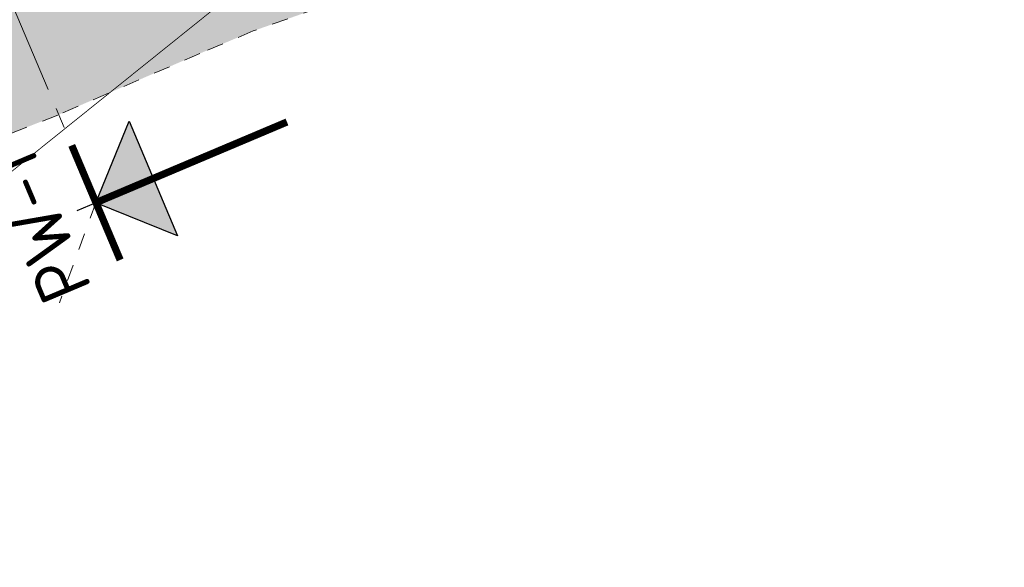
# Model space of a CAD drawing. Header units: metres. Extents: x 141698 to 145319, y 411539 to 418441.
# Tile 106 of 108: x 143930 to 144049, y 418064 to 418130. Entities that reach past the tile are written whole.
import ezdxf
from ezdxf.enums import TextEntityAlignment as Align

# ---------------------------------------------------------------- set-up
doc = ezdxf.new("R2010")
doc.units = ezdxf.units.M
for name, pattern in [('CENTRE', [50, 31.25, -6.25, 6.25, -6.25]), ('XX-CENTER', [8, 5, -1, 1, -1]), ('XX-HIDDEN', [4, 2, -2])]:
    doc.linetypes.add(name, pattern=pattern)
doc.layers.get('0').update_dxf_attribs({"lineweight": 25})
doc.layers.get('Defpoints').update_dxf_attribs({"lineweight": 25})
for name, color, linetype, lineweight in [('B01-WA-OG-ZONE-G', 7, 'XX-HIDDEN', 18), ('X-XX-AL-VERWIJZING-DOORNWAARD', 7, 'Continuous', 25), ('X-XX-AL-VERWIJZING_DOORSNEDE-G', 7, 'XX-CENTER', 18)]:
    doc.layers.add(name, color=color, linetype=linetype, lineweight=lineweight)
doc.layers.add('buitenbeschermingszone binnenkant', color=14, linetype='CENTRE')
doc.layers.add('Situatiekaart_Bufferzone', color=254, linetype='Continuous')
doc.styles.add('NLCS-ISO-M1000-T25', font='NLCS-ISO.ttf', dxfattribs={"height": 2.5})

# ---------------------------------------------------------------- blocks, each defined once
blk = doc.blocks.new('*U88')
for points in [[(-22.69323969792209, 7.412102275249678), (-26.20511519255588, 5.031612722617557), (-28.58560474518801, 8.543488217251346)], [(11.60948750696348, 0.8256767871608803), (8.097612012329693, -1.55481276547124), (5.717122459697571, 1.95706272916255)]]:
    blk.add_hatch(color=256).paths.add_polyline_path(points)
for p, q in [((-28.58560474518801, 8.543488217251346), (-22.69323969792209, 7.412102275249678)), ((-26.20511519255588, 5.031612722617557), (-28.58560474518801, 8.543488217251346)), ((-26.20511519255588, 5.031612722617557), (-25.63942222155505, 7.977795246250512)), ((-22.69323969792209, 7.412102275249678), (-26.20511519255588, 5.031612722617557)), ((5.717122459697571, 1.95706272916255), (11.60948750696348, 0.8256767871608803)), ((8.097612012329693, -1.55481276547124), (5.717122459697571, 1.95706272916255)), ((8.097612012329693, -1.55481276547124), (8.663304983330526, 1.391369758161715)), ((11.60948750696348, 0.8256767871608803), (8.097612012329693, -1.55481276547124))]:
    blk.add_line(p, q)
at = {"const_width": 0.35}
for points in [[(-26.20511519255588, 5.031612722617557), (-24.31947195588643, 14.85222113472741)], [(8.097612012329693, -1.55481276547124), (9.983255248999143, 8.265795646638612)], [(-23.25893266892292, 4.465919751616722), (-29.15129771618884, 5.597305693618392)], [(11.04379453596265, -2.120505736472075), (5.151429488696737, -0.9891197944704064)]]:
    blk.add_lwpolyline(points, dxfattribs=at)
at = {"layer": 'Defpoints'}
for points in [[(-26.20511519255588, 5.031612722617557), (-26.39367951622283, 4.049551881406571)], [(8.097612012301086, -1.554812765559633), (7.909047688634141, -2.536873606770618)]]:
    blk.add_lwpolyline(points, dxfattribs=at)
at = {"layer": 'X-XX-AL-VERWIJZING_DOORSNEDE-G'}
blk.add_line((-26.20511519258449, 5.031612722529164), (8.097612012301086, -1.554812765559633), dxfattribs=at)
at = {"style": 'NLCS-ISO-M1000-T25'}
for tag, p in [('NUMMER2', (-26.39367951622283, 4.049551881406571)), ('NUMMER1', (7.909047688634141, -2.536873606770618))]:
    blk.add_attdef(tag, text='', height=2.5, rotation=169.1309883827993, dxfattribs=at).set_placement(p, align=Align.BOTTOM_CENTER)

msp = doc.modelspace()

# ---------------------------------------------------------------- hatches: boundary and pattern name
at = {"layer": 'Situatiekaart_Bufferzone', "transparency": 33554559}
h = msp.add_hatch(color=256, dxfattribs=at)
h.dxf.hatch_style = 1
edge = h.paths.add_edge_path(flags=0)
edge.add_line((143885.4630367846, 418115.2014588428), (143902.8254999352, 418121.6465642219))
edge.add_line((143902.8254999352, 418121.6465642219), (143927.5464494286, 418131.3487672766))
edge.add_line((143927.5464494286, 418131.3487672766), (143925.651134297, 418135.834143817))
edge.add_line((143925.651134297, 418135.834143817), (143901.0891559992, 418126.1943320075))
edge.add_line((143901.0891559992, 418126.1943320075), (143883.7435421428, 418119.7554812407))
edge.add_line((143883.7435421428, 418119.7554812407), (143870.0014971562, 418114.4789209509))
edge.add_line((143870.0014971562, 418114.4789209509), (143861.9656334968, 418111.5351105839))
edge.add_arc((143858.3474397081, 418122.6362202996), 11.67587098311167, 234.9326761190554, 288.0523854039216, ccw=False)
edge.add_arc((143857.5842671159, 418118.5919513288), 8.10726896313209, 130.4186292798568, 222.8361829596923, ccw=False)
edge.add_line((143852.3277776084, 418124.764238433), (143866.0910382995, 418134.486995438))
edge.add_line((143866.0910382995, 418134.486995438), (143874.8091546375, 418140.6457196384))
edge.add_line((143874.8091546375, 418140.6457196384), (143886.5145652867, 418148.012461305))
edge.add_line((143886.5145652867, 418148.012461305), (143898.7530701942, 418154.1515637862))
edge.add_line((143898.7530701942, 418154.1515637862), (143906.4458925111, 418157.6405745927))
edge.add_line((143906.4458925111, 418157.6405745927), (143915.3057634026, 418161.9419224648))
edge.add_line((143915.3057634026, 418161.9419224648), (143914.8109957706, 418163.1128196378))
edge.add_line((143914.8109957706, 418163.1128196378), (143905.9064387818, 418158.7897772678))
edge.add_line((143905.9064387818, 418158.7897772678), (143898.2061146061, 418155.2973640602))
edge.add_line((143898.2061146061, 418155.2973640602), (143885.8904509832, 418149.1195570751))
edge.add_line((143885.8904509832, 418149.1195570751), (143874.1043718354, 418141.7020470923))
edge.add_line((143874.1043718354, 418141.7020470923), (143865.3586132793, 418135.5237956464))
edge.add_line((143865.3586132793, 418135.5237956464), (143851.5082238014, 418125.7394883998))
edge.add_arc((143859.4950793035, 418117.6316376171), 11.38099754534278, 134.5692752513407, 202.9004874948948)
edge.add_arc((143859.4950793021, 418117.6316376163), 11.38099754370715, 202.9004874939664, 218.9387412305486)
edge.add_arc((143859.4950793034, 418117.631637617), 11.38099754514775, 218.938741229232, 289.7219942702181)
edge.add_line((143863.3356724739, 418106.9182371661), (143871.6954753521, 418109.9151009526))
edge.add_line((143871.6954753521, 418109.9151009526), (143885.4630367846, 418115.2014588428))
edge = h.paths.add_edge_path()
edge.add_line((143991.1662218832, 418142.1412976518), (144002.3409776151, 418148.1342018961))
edge.add_line((144002.3409776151, 418148.1342018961), (144017.5251671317, 418157.8694950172))
edge.add_line((144017.5251671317, 418157.8694950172), (144032.3143206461, 418166.6919100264))
edge.add_arc((144002.8002792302, 418179.1311093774), 32.02830500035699, 337.1461744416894, 398.3706695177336)
edge.add_arc((143998.2824212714, 418175.6891931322), 37.70706316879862, 38.20968881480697, 104.5099539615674)
edge.add_line((143988.8349846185, 418212.193556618), (143977.536017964, 418207.4445808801))
edge.add_line((143977.536017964, 418207.4445808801), (143962.4066617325, 418201.813920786))
edge.add_line((143962.4066617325, 418201.813920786), (143952.0649066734, 418196.8563543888))
edge.add_line((143952.0649066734, 418196.8563543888), (143935.7934990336, 418190.1402263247))
edge.add_line((143935.7934990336, 418190.1402263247), (143909.3637082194, 418177.1425223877))
edge.add_line((143909.3637082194, 418177.1425223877), (143899.531975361, 418172.3693486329))
edge.add_line((143899.531975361, 418172.3693486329), (143891.7430053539, 418168.8367309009))
edge.add_line((143891.7430053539, 418168.8367309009), (143878.5155945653, 418162.2015715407))
edge.add_line((143878.5155945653, 418162.2015715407), (143865.7762948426, 418154.1841569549))
edge.add_line((143865.7762948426, 418154.1841569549), (143856.703901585, 418147.7751615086))
edge.add_line((143856.703901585, 418147.7751615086), (143842.0617094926, 418137.4315024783))
edge.add_arc((143859.4950793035, 418117.6316376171), 26.38099754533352, 131.3632480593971, 202.9004874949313)
edge.add_arc((143859.4950793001, 418117.6316376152), 26.38099754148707, 202.9004874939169, 218.9387412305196)
edge.add_arc((143859.4950793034, 418117.631637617), 26.38099754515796, 218.9387412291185, 289.7219942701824)
edge.add_line((143868.3975220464, 418092.798121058), (143876.9154732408, 418095.8516786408))
edge.add_line((143876.9154732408, 418095.8516786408), (143890.7616636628, 418101.1682278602))
edge.add_line((143890.7616636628, 418101.1682278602), (143908.176047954, 418107.6326068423))
edge.add_line((143908.176047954, 418107.6326068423), (143935.0366493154, 418118.1745566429))
edge.add_line((143935.0366493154, 418118.1745566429), (143952.1631108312, 418125.5989202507))
edge.add_line((143952.1631108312, 418125.5989202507), (143958.6091577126, 418128.3215454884))
edge.add_line((143958.6091577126, 418128.3215454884), (143966.536364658, 418131.1079935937))
edge.add_line((143966.536364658, 418131.1079935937), (143977.3202000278, 418135.3080029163))
edge.add_line((143977.3202000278, 418135.3080029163), (143991.1662218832, 418142.1412976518))
edge = h.paths.add_edge_path(flags=0)
edge.add_line((143927.4540034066, 418136.5417138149), (143901.0891559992, 418126.1943320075))
edge.add_line((143901.0891559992, 418126.1943320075), (143883.7435421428, 418119.7554812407))
edge.add_line((143883.7435421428, 418119.7554812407), (143870.0014971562, 418114.4789209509))
edge.add_line((143870.0014971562, 418114.4789209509), (143861.9656334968, 418111.5351105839))
edge.add_arc((143858.3474397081, 418122.6362202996), 11.67587098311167, 234.9326761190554, 288.0523854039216, ccw=False)
edge.add_arc((143857.5842671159, 418118.5919513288), 8.10726896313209, 130.4186292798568, 222.8361829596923, ccw=False)
edge.add_line((143852.3277776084, 418124.764238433), (143866.0910382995, 418134.486995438))
edge.add_line((143866.0910382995, 418134.486995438), (143874.8091546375, 418140.6457196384))
edge.add_line((143874.8091546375, 418140.6457196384), (143886.5145652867, 418148.012461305))
edge.add_line((143886.5145652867, 418148.012461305), (143898.7530701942, 418154.1515637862))
edge.add_line((143898.7530701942, 418154.1515637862), (143906.4458925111, 418157.6405745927))
edge.add_line((143906.4458925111, 418157.6405745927), (143916.506372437, 418162.5248019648))
edge.add_line((143916.506372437, 418162.5248019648), (143942.4942489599, 418175.3051802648))
edge.add_line((143942.4942489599, 418175.3051802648), (143958.6900854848, 418181.9901158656))
edge.add_line((143958.6900854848, 418181.9901158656), (143968.7735070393, 418186.8238439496))
edge.add_line((143968.7735070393, 418186.8238439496), (143983.5279023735, 418192.3149556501))
edge.add_line((143983.5279023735, 418192.3149556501), (143994.9949040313, 418197.134556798))
edge.add_line((143994.9949040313, 418197.134556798), (144006.0973439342, 418201.5521170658))
edge.add_arc((144013.6023159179, 418187.6000370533), 15.84251056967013, 42.401531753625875, 118.2762797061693, ccw=False)
edge.add_arc((144015.3210197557, 418190.2731141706), 12.79681574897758, 23.972583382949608, 38.75029277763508, ccw=False)
edge.add_arc((144013.7614055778, 418194.2345629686), 13.31026494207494, -56.078340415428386, 5.336373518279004, ccw=False)
edge.add_line((144021.1893165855, 418183.1896867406), (144007.0714978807, 418174.7677540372))
edge.add_line((144007.0714978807, 418174.7677540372), (143992.2691201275, 418165.2772582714))
edge.add_line((143992.2691201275, 418165.2772582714), (143982.0723932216, 418159.8088606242))
edge.add_line((143982.0723932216, 418159.8088606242), (143969.3035026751, 418153.5071522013))
edge.add_line((143969.3035026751, 418153.5071522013), (143959.635033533, 418149.7415475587))
edge.add_line((143959.635033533, 418149.7415475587), (143951.4429791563, 418146.8620044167))
edge.add_line((143951.4429791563, 418146.8620044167), (143944.3466978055, 418143.8647387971))
edge.add_line((143944.3466978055, 418143.8647387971), (143927.4540034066, 418136.5417138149))
edge = h.paths.add_edge_path(flags=16)
edge.add_line((143946.2617801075, 418139.3894704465), (143953.1987489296, 418142.3194470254))
edge.add_line((143953.1987489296, 418142.3194470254), (143961.325913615, 418145.1761811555))
edge.add_line((143961.325913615, 418145.1761811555), (143971.267656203, 418149.048218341))
edge.add_line((143971.267656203, 418149.048218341), (143984.3004523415, 418155.4801695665))
edge.add_line((143984.3004523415, 418155.4801695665), (143994.7368039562, 418161.0770754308))
edge.add_line((143994.7368039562, 418161.0770754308), (144009.6327285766, 418170.6275484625))
edge.add_line((144009.6327285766, 418170.6275484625), (144023.9713330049, 418179.1811900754))
edge.add_arc((144015.3210197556, 418190.2731141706), 14.06622548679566, 307.9497743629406, 383.972583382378)
edge.add_arc((144015.3210197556, 418190.2731141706), 14.06622548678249, 23.97258338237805, 38.91581639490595)
edge.add_arc((144013.6023159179, 418187.6000370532), 17.11192030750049, 42.26665463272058, 118.0272910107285)
edge.add_line((144005.5615602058, 418202.705137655), (143994.5142804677, 418198.3095251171))
edge.add_line((143994.5142804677, 418198.3095251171), (143983.0603896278, 418193.4954344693))
edge.add_line((143983.0603896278, 418193.4954344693), (143968.2767382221, 418187.9934345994))
edge.add_line((143968.2767382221, 418187.9934345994), (143958.1731603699, 418183.1500441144))
edge.add_line((143958.1731603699, 418183.1500441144), (143941.9714274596, 418176.4626747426))
edge.add_line((143941.9714274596, 418176.4626747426), (143915.9490708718, 418163.6653397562))
edge.add_line((143915.9490708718, 418163.6653397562), (143905.9064387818, 418158.7897772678))
edge.add_line((143905.9064387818, 418158.7897772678), (143898.2061146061, 418155.2973640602))
edge.add_line((143898.2061146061, 418155.2973640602), (143885.8904509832, 418149.1195570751))
edge.add_line((143885.8904509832, 418149.1195570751), (143874.1043718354, 418141.7020470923))
edge.add_line((143874.1043718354, 418141.7020470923), (143865.3586132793, 418135.5237956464))
edge.add_line((143865.3586132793, 418135.5237956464), (143851.5082238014, 418125.7394883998))
edge.add_arc((143859.4950793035, 418117.6316376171), 11.38099754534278, 134.5692752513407, 202.9004874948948)
edge.add_arc((143859.4950793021, 418117.6316376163), 11.38099754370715, 202.9004874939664, 218.9387412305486)
edge.add_arc((143859.4950793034, 418117.631637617), 11.38099754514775, 218.938741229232, 289.7219942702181)
edge.add_line((143863.3356724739, 418106.9182371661), (143871.6954753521, 418109.9151009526))
edge.add_line((143871.6954753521, 418109.9151009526), (143885.4630367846, 418115.2014588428))
edge.add_line((143885.4630367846, 418115.2014588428), (143902.8254999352, 418121.6465642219))
edge.add_line((143902.8254999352, 418121.6465642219), (143929.3118109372, 418132.0416167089))
edge.add_line((143929.3118109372, 418132.0416167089), (143946.2617801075, 418139.3894704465))
edge = h.paths.add_edge_path(flags=0)
edge.add_line((143924.9130484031, 418141.3435400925), (143898.5920473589, 418131.0133666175))
edge.add_line((143898.5920473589, 418131.0133666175), (143881.252515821, 418124.5767736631))
edge.add_line((143881.252515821, 418124.5767736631), (143867.5196818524, 418119.3037501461))
edge.add_line((143867.5196818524, 418119.3037501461), (143861.4461172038, 418117.1653687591))
edge.add_arc((143860.9793719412, 418118.2049133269), 1.1395192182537, 130.6597921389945, 294.17961019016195, ccw=False)
edge.add_line((143860.2368997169, 418119.0693432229), (143865.7928750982, 418122.994241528))
edge.add_line((143865.7928750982, 418122.994241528), (143871.2736990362, 418126.8660507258))
edge.add_line((143871.2736990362, 418126.8660507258), (143879.7345598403, 418132.8430423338))
edge.add_line((143879.7345598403, 418132.8430423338), (143890.6892196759, 418139.7373027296))
edge.add_line((143890.6892196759, 418139.7373027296), (143902.2096379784, 418145.5161972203))
edge.add_line((143902.2096379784, 418145.5161972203), (143909.8326433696, 418148.9735431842))
edge.add_line((143909.8326433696, 418148.9735431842), (143920.0592262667, 418153.9384113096))
edge.add_line((143920.0592262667, 418153.9384113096), (143945.726210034, 418166.5609802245))
edge.add_line((143945.726210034, 418166.5609802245), (143961.8671711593, 418173.2232656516))
edge.add_line((143961.8671711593, 418173.2232656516), (143971.7630057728, 418177.9670694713))
edge.add_line((143971.7630057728, 418177.9670694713), (143986.2451260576, 418183.3568491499))
edge.add_line((143986.2451260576, 418183.3568491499), (143997.8341450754, 418188.2277344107))
edge.add_line((143997.8341450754, 418188.2277344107), (144014.3160804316, 418194.2417936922))
edge.add_line((144014.3160804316, 418194.2417936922), (144015.1147912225, 418194.5332336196))
edge.add_arc((144016.1772277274, 418190.3501646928), 4.31588194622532, 35.366590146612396, 104.2509307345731, ccw=False)
edge.add_arc((144015.9339569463, 418191.1757113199), 4.11769100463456, -54.99335082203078, 23.96489497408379, ccw=False)
edge.add_line((144018.2961589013, 418187.8029704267), (144004.2766186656, 418179.4396653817))
edge.add_line((144004.2766186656, 418179.4396653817), (143989.5080097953, 418169.970820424))
edge.add_line((143989.5080097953, 418169.970820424), (143979.3977834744, 418164.5488121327))
edge.add_line((143979.3977834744, 418164.5488121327), (143966.724158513, 418158.294119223))
edge.add_line((143966.724158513, 418158.294119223), (143957.1543365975, 418154.5669349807))
edge.add_line((143957.1543365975, 418154.5669349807), (143948.9388581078, 418151.6791581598))
edge.add_line((143948.9388581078, 418151.6791581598), (143941.7850675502, 418148.6576023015))
edge.add_line((143941.7850675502, 418148.6576023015), (143924.9130484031, 418141.3435400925))
edge = h.paths.add_edge_path(flags=0)
edge.add_line((143924.0463894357, 418142.8628300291), (143897.772660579, 418132.551209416))
edge.add_line((143897.772660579, 418132.551209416), (143880.4396865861, 418126.1170506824))
edge.add_line((143880.4396865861, 418126.1170506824), (143868.2865191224, 418121.4613229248))
edge.add_arc((143868.0953314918, 418121.7982621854), 0.3874026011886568, 130.020208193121, 299.5716433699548, ccw=False)
edge.add_line((143867.8462092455, 418122.0949419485), (143872.3667732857, 418125.3187256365))
edge.add_line((143872.3667732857, 418125.3187256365), (143880.7863807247, 418131.2665746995))
edge.add_line((143880.7863807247, 418131.2665746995), (143891.620650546, 418138.0850682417))
edge.add_line((143891.620650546, 418138.0850682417), (143903.0259168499, 418143.8061999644))
edge.add_line((143903.0259168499, 418143.8061999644), (143910.6377264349, 418147.2584681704))
edge.add_line((143910.6377264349, 418147.2584681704), (143920.8909455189, 418152.2362678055))
edge.add_line((143920.8909455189, 418152.2362678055), (143946.506471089, 418164.8335304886))
edge.add_line((143946.506471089, 418164.8335304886), (143962.6386324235, 418171.4921837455))
edge.add_line((143962.6386324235, 418171.4921837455), (143972.5043856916, 418176.2215673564))
edge.add_line((143972.5043856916, 418176.2215673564), (143986.9428440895, 418181.5950974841))
edge.add_line((143986.9428440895, 418181.5950974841), (143998.5262633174, 418186.4636291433))
edge.add_line((143998.5262633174, 418186.4636291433), (144013.531345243, 418191.9388024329))
edge.add_arc((144014.2924952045, 418189.9213825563), 2.156231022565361, -46.267588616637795, 110.67093035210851, ccw=False)
edge.add_line((144015.7830788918, 418188.36334132), (144003.1361957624, 418180.8188898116))
edge.add_line((144003.1361957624, 418180.8188898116), (143988.4039942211, 418171.373387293))
edge.add_line((143988.4039942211, 418171.373387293), (143978.3870269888, 418166.0013928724))
edge.add_line((143978.3870269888, 418166.0013928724), (143965.8161109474, 418159.7973889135))
edge.add_line((143965.8161109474, 418159.7973889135), (143956.3526438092, 418156.111626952))
edge.add_line((143956.3526438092, 418156.111626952), (143948.1119110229, 418153.2149731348))
edge.add_line((143948.1119110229, 418153.2149731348), (143940.8961179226, 418150.1672291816))
edge.add_line((143940.8961179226, 418150.1672291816), (143924.0463894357, 418142.8628300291))

# ---------------------------------------------------------------- linework, layer by layer
at = {"layer": 'B01-WA-OG-ZONE-G'}
msp.add_line((143939.6358453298, 418107.609172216), (143935.2496606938, 418095.5464458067), dxfattribs=at)
msp.add_lwpolyline([(143909.3637082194, 418177.1425223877), (143935.7934990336, 418190.1402263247), (143952.0649066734, 418196.8563543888), (143962.4066617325, 418201.813920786), (143977.536017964, 418207.4445808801), (143988.8349846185, 418212.193556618), (143988.8349846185, 418212.193556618, -0.297639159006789), (144027.9108331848, 418199.0125681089, -0.2736839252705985), (144032.3143206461, 418166.6919100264, -0.3550762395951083), (144032.3143206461, 418166.6919100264), (144017.5251671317, 418157.8694950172), (144002.3409776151, 418148.1342018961), (143991.1662218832, 418142.1412976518), (143977.3202000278, 418135.3080029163), (143966.536364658, 418131.1079935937), (143958.6091577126, 418128.3215454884), (143952.1631108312, 418125.5989202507), (143935.0366493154, 418118.1745566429), (143908.176047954, 418107.6326068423)], format="xyb", dxfattribs=at)
at = {"layer": 'buitenbeschermingszone binnenkant', "ltscale": 0.25, "const_width": 0.1}
msp.add_lwpolyline([(144137.8383453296, 418322.2328412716), (144122.5130453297, 418317.2143722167), (144106.3410453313, 418303.4853722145), (144099.1370453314, 418296.2443722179), (144090.4990453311, 418287.5553722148), (144079.3670453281, 418274.7333722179), (144056.95804533, 418244.1743722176), (143984.6930453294, 418167.4943722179), (143956.6260453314, 418133.1823722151), (143912.2240453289, 418097.5193722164), (143870.4180453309, 418075.7003722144), (143850.3370453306, 418068.0583722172), (143827.5380453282, 418058.3813722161), (143787.9900453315, 418036.8643722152), (143727.6130453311, 418024.6363722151), (143662.5330453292, 418011.7403722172), (143610.4720453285, 418005.1453722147), (143523.6720453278, 418019.5613722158), (143446.5540453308, 418084.1903722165), (143375.9590453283, 418167.4453722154), (143343.4700453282, 418201.4383722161), (143271.0890453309, 418282.8043722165), (143236.6160453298, 418335.3173722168), (143230.2861815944, 418354.1622263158)], dxfattribs=at)

# ---------------------------------------------------------------- block references
at = {"layer": 'X-XX-AL-VERWIJZING-DOORNWAARD', "xscale": 2.5, "yscale": 2.5, "zscale": 2.5, "rotation": 303.775709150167}
msp.add_blockref('*U88', (143931.6122927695, 418126.5973889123), dxfattribs=at).add_auto_attribs({'NUMMER2': "PW-1'", 'NUMMER1': 'PW-1'})

doc.saveas('drawing.dxf')
